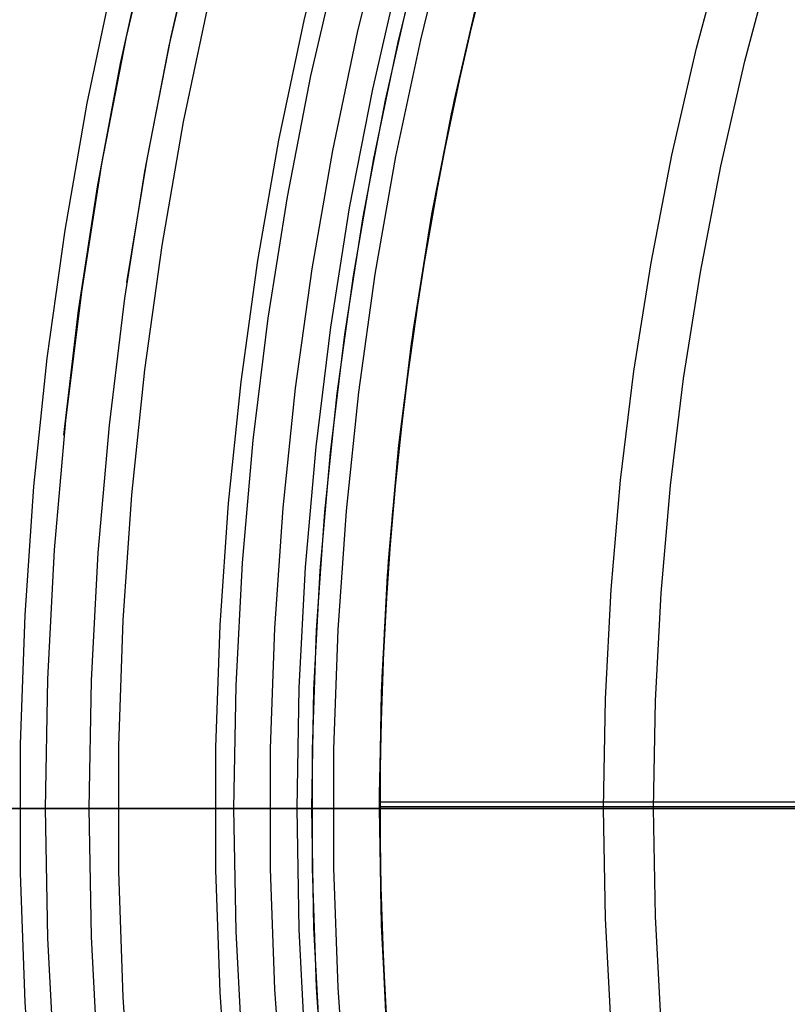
# Model space of a CAD drawing. Header units: millimetres. Extents: x 8926 to 10090, y -5004 to -3986.
# Tile 72 of 256: x 9479 to 9485, y -4355 to -4348. Entities that reach past the tile are written whole.
import ezdxf

# ---------------------------------------------------------------- set-up
doc = ezdxf.new("R2010")
doc.units = ezdxf.units.MM
for name, color, linetype in [('1', 7, 'Continuous'), ('COLOR EXT', 7, 'Continuous'), ('luz', 7, 'Continuous')]:
    doc.layers.add(name, color=color, linetype=linetype)
doc.layers.add('BLANCO METALICO', color=7, linetype='Continuous', true_color=0xededed)

msp = doc.modelspace()

# ---------------------------------------------------------------- linework, layer by layer
at = {"layer": '1', "color": 250, "true_color": 0x111111}
for p, q in [((9480.1462, -4346.8583, 98.6312), (9479.9305, -4347.7928, 98.6312)), ((9480.249, -4347.8605, 45.7922), (9480.4619, -4346.9371, 45.7922)), ((9480.2627, -4347.7914, 45.7922), (9480.4726, -4346.8914, 45.7922)), ((9479.8874, -4347.9907, 98.6312), (9480.0889, -4347.0854, 98.6312)), ((9481.4996, -4347.1958, 46.0441), (9481.2949, -4348.0828, 46.0441)), ((9481.7547, -4348.1805, 98.1904), (9481.9558, -4347.3095, 98.1904)), ((9479.9305, -4347.7928, 98.6312), (9479.7475, -4348.7342, 98.6312)), ((9480.0837, -4348.6981, 45.7922), (9480.2627, -4347.7914, 45.7922)), ((9480.0684, -4348.7908, 45.7922), (9480.249, -4347.8605, 45.7922)), ((9479.7167, -4348.9023, 98.6312), (9479.8874, -4347.9907, 98.6312)), ((9481.2949, -4348.0828, 46.0441), (9481.1212, -4348.9764, 46.0441)), ((9481.5842, -4349.058, 98.1904), (9481.7547, -4348.1805, 98.1904)), ((9479.7475, -4348.7342, 98.6312), (9479.5975, -4349.6814, 98.6312)), ((9479.9355, -4349.6103, 45.7922), (9480.0837, -4348.6981, 45.7922)), ((9479.9203, -4349.7268, 45.7922), (9480.0684, -4348.7908, 45.7922)), ((9479.5767, -4349.8192, 98.6312), (9479.7167, -4348.9023, 98.6312)), ((9481.1212, -4348.9764, 46.0441), (9480.9788, -4349.8755, 46.0441)), ((9481.4443, -4349.941, 98.1904), (9481.5842, -4349.058, 98.1904)), ((9479.5975, -4349.6814, 98.6312), (9479.4807, -4350.6333, 98.6312)), ((9479.805, -4350.6674, 45.7922), (9479.9203, -4349.7268, 45.7922)), ((9479.4678, -4350.7403, 98.6312), (9479.5767, -4349.8192, 98.6312)), ((9480.9788, -4349.8755, 46.0441), (9480.8679, -4350.7791, 46.0441)), ((9481.3354, -4350.8283, 98.1904), (9481.4443, -4349.941, 98.1904)), ((9479.4807, -4350.6333, 98.6312), (9479.3971, -4351.5887, 98.6312)), ((9479.7225, -4351.6115, 45.7922), (9479.805, -4350.6674, 45.7922)), ((9480.8679, -4350.7791, 46.0441), (9480.7885, -4351.686, 46.0441)), ((9481.2575, -4351.7188, 98.1904), (9481.3354, -4350.8283, 98.1904)), ((9479.3971, -4351.5887, 98.6312), (9479.3469, -4352.5464, 98.6312)), ((9479.673, -4352.5578, 45.7922), (9479.7225, -4351.6115, 45.7922)), ((9480.7885, -4351.686, 46.0441), (9480.7409, -4352.5951, 46.0441)), ((9481.2107, -4352.6115, 98.1904), (9481.2575, -4351.7188, 98.1904)), ((9479.3469, -4352.5464, 98.6312), (9479.3302, -4353.5053, 98.6312)), ((9479.6565, -4353.5053, 45.7922), (9479.673, -4352.5578, 45.7922)), ((9480.7409, -4352.5951, 46.0441), (9480.725, -4353.5053, 46.0441)), ((9481.1951, -4353.5053, 98.1904), (9481.2107, -4352.6115, 98.1904)), ((9479.6565, -4353.5053, 45.7922), (9438.8131, -4353.5053, 45.7922)), ((9479.3302, -4353.5053, 98.6312), (9463.7813, -4353.5053, 98.6312)), ((9479.3302, -4353.5053, 98.6312), (9479.3469, -4354.4642, 98.6312)), ((9479.4682, -4353.5053, 98.6289), (9479.3302, -4353.5053, 98.6312)), ((9479.6062, -4353.5053, 98.622), (9479.4682, -4353.5053, 98.6289)), ((9479.7438, -4353.5053, 98.6105), (9479.6062, -4353.5053, 98.622)), ((9479.6547, -4353.5053, 45.7922), (9479.7339, -4353.5053, 45.7935)), ((9479.673, -4354.4528, 45.7922), (9479.6565, -4353.5053, 45.7922)), ((9479.7339, -4353.5053, 45.7935), (9479.813, -4353.5053, 45.7974)), ((9479.881, -4353.5053, 98.5944), (9479.7438, -4353.5053, 98.6105)), ((9479.813, -4353.5053, 45.7974), (9479.892, -4353.5053, 45.804)), ((9480.0175, -4353.5053, 98.5738), (9479.881, -4353.5053, 98.5944)), ((9479.892, -4353.5053, 45.804), (9479.9707, -4353.5053, 45.8131)), ((9479.9707, -4353.5053, 45.8131), (9480.0491, -4353.5053, 45.8249)), ((9480.1533, -4353.5053, 98.5487), (9480.0175, -4353.5053, 98.5738)), ((9480.0491, -4353.5053, 45.8249), (9480.127, -4353.5053, 45.8393)), ((9480.127, -4353.5053, 45.8393), (9480.2044, -4353.5053, 45.8562)), ((9480.2882, -4353.5053, 98.5192), (9480.1533, -4353.5053, 98.5487)), ((9480.2044, -4353.5053, 45.8562), (9480.2812, -4353.5053, 45.8757)), ((9480.2812, -4353.5053, 45.8757), (9480.3573, -4353.5053, 45.8977)), ((9480.422, -4353.5053, 98.4851), (9480.2882, -4353.5053, 98.5192)), ((9480.3573, -4353.5053, 45.8977), (9480.4326, -4353.5053, 45.9222)), ((9480.5547, -4353.5053, 98.4466), (9480.422, -4353.5053, 98.4851)), ((9480.4326, -4353.5053, 45.9222), (9480.5071, -4353.5053, 45.9492)), ((9480.5071, -4353.5053, 45.9492), (9480.5807, -4353.5053, 45.9786)), ((9480.686, -4353.5053, 98.4038), (9480.5547, -4353.5053, 98.4466)), ((9480.5807, -4353.5053, 45.9786), (9480.6532, -4353.5053, 46.0105)), ((9480.6532, -4353.5053, 46.0105), (9480.7247, -4353.5053, 46.0447)), ((9480.8158, -4353.5053, 98.3566), (9480.686, -4353.5053, 98.4038)), ((9480.725, -4353.5053, 46.0441), (9480.7409, -4354.4155, 46.0441)), ((9480.9439, -4353.5053, 98.3052), (9480.8158, -4353.5053, 98.3566)), ((9481.0703, -4353.5053, 98.2495), (9480.9439, -4353.5053, 98.3052)), ((9481.1948, -4353.5053, 98.1897), (9481.0703, -4353.5053, 98.2495)), ((9481.2107, -4354.3991, 98.1904), (9481.1951, -4353.5053, 98.1904)), ((9479.7225, -4355.3992, 45.7922), (9479.673, -4354.4528, 45.7922)), ((9480.7409, -4354.4155, 46.0441), (9480.7885, -4355.3246, 46.0441)), ((9481.2575, -4355.2918, 98.1904), (9481.2107, -4354.3991, 98.1904)), ((9479.3469, -4354.4642, 98.6312), (9479.3971, -4355.4219, 98.6312))]:
    msp.add_line(p, q, dxfattribs=at)
at = {"layer": 'BLANCO METALICO', "color": 3, "true_color": 0x00ff00}
for p, q in [((9481.9438, -4347.8334, 218.114), (9482.1544, -4346.9786, 218.114)), ((9481.9438, -4347.8334, 218.114), (9482.1544, -4346.9786, 218.114)), ((9481.9438, -4347.8334, 220.9685), (9482.1544, -4346.9786, 220.9685)), ((9481.7629, -4348.6948, 218.114), (9481.9438, -4347.8334, 218.114)), ((9481.7629, -4348.6948, 218.114), (9481.9438, -4347.8334, 218.114)), ((9481.7629, -4348.6948, 220.9685), (9481.9438, -4347.8334, 220.9685)), ((9481.6118, -4349.5621, 218.114), (9481.7629, -4348.6948, 218.114)), ((9481.6118, -4349.5621, 218.114), (9481.7629, -4348.6948, 218.114)), ((9481.6118, -4349.5621, 220.9685), (9481.7629, -4348.6948, 220.9685)), ((9481.4907, -4350.434, 218.114), (9481.6118, -4349.5621, 218.114)), ((9481.4907, -4350.434, 218.114), (9481.6118, -4349.5621, 218.114)), ((9481.4907, -4350.434, 220.9685), (9481.6118, -4349.5621, 220.9685)), ((9481.3997, -4351.3096, 218.114), (9481.4907, -4350.434, 218.114)), ((9481.3997, -4351.3096, 218.114), (9481.4907, -4350.434, 218.114)), ((9481.3997, -4351.3096, 220.9685), (9481.4907, -4350.434, 220.9685)), ((9481.3391, -4352.1878, 218.114), (9481.3997, -4351.3096, 218.114)), ((9481.3391, -4352.1878, 218.114), (9481.3997, -4351.3096, 218.114)), ((9481.3391, -4352.1878, 220.9685), (9481.3997, -4351.3096, 220.9685)), ((9481.3088, -4353.0676, 218.114), (9481.3391, -4352.1878, 218.114)), ((9481.3088, -4353.0676, 218.114), (9481.3391, -4352.1878, 218.114)), ((9481.3088, -4353.0676, 220.9685), (9481.3391, -4352.1878, 220.9685)), ((9481.3089, -4353.9478, 218.114), (9481.3088, -4353.0676, 218.114)), ((9481.3089, -4353.9478, 218.114), (9481.3088, -4353.0676, 218.114)), ((9481.3089, -4353.9478, 220.9685), (9481.3088, -4353.0676, 220.9685)), ((9493.305, -4353.5053, 218.114), (9481.305, -4353.5053, 218.114)), ((9481.3393, -4354.8276, 218.114), (9481.3089, -4353.9478, 218.114)), ((9481.3393, -4354.8276, 218.114), (9481.3089, -4353.9478, 218.114)), ((9481.3393, -4354.8276, 220.9685), (9481.3089, -4353.9478, 220.9685)), ((9481.4001, -4355.7058, 218.114), (9481.3393, -4354.8276, 218.114)), ((9481.4001, -4355.7058, 218.114), (9481.3393, -4354.8276, 218.114)), ((9481.4001, -4355.7058, 220.9685), (9481.3393, -4354.8276, 220.9685))]:
    msp.add_line(p, q, dxfattribs=at)
at = {"layer": 'BLANCO METALICO'}
for p, q in [((9482.1104, -4347.8164, 247.3632), (9482.3235, -4346.9598, 247.3632)), ((9482.6529, -4347.0505, 251.5104), (9482.4429, -4347.8953, 251.5104)), ((9484.1522, -4347.8777, 247.3632), (9484.3616, -4347.0933, 247.3632)), ((9484.5113, -4347.9725, 251.5104), (9484.717, -4347.2012, 251.5104)), ((9481.8501, -4348.261, 219.1163), (9482.046, -4347.4028, 219.1163)), ((9482.5315, -4347.5224, 219.9163), (9482.3394, -4348.3638, 219.9163)), ((9482.3394, -4348.3638, 219.6163), (9482.5315, -4347.5224, 219.6163)), ((9481.9273, -4348.6799, 247.3632), (9482.1104, -4347.8164, 247.3632)), ((9482.4429, -4347.8953, 251.5104), (9482.2623, -4348.7468, 251.5104)), ((9483.9702, -4348.6689, 247.3632), (9484.1522, -4347.8777, 247.3632)), ((9484.3325, -4348.7504, 251.5104), (9484.5113, -4347.9725, 251.5104)), ((9481.684, -4349.1254, 219.1163), (9481.8501, -4348.261, 219.1163)), ((9482.3394, -4348.3638, 219.9163), (9482.1766, -4349.2113, 219.9163)), ((9482.1766, -4349.2113, 219.6163), (9482.3394, -4348.3638, 219.6163)), ((9481.7743, -4349.5492, 247.3632), (9481.9273, -4348.6799, 247.3632)), ((9483.8158, -4349.466, 247.3632), (9483.9702, -4348.6689, 247.3632)), ((9482.2623, -4348.7468, 251.5104), (9482.1116, -4349.6041, 251.5104)), ((9484.1809, -4349.5341, 251.5104), (9484.3325, -4348.7504, 251.5104)), ((9481.5478, -4349.9951, 219.1163), (9481.684, -4349.1254, 219.1163)), ((9482.1766, -4349.2113, 219.9163), (9482.043, -4350.064, 219.9163)), ((9482.043, -4350.064, 219.6163), (9482.1766, -4349.2113, 219.6163)), ((9483.6892, -4350.268, 247.3632), (9483.8158, -4349.466, 247.3632)), ((9481.6517, -4350.4234, 247.3632), (9481.7743, -4349.5492, 247.3632)), ((9484.0566, -4350.3226, 251.5104), (9484.1809, -4349.5341, 251.5104)), ((9482.1116, -4349.6041, 251.5104), (9481.9907, -4350.4661, 251.5104)), ((9481.4417, -4350.869, 219.1163), (9481.5478, -4349.9951, 219.1163)), ((9482.043, -4350.064, 219.9163), (9481.939, -4350.9207, 219.9163)), ((9481.939, -4350.9207, 219.6163), (9482.043, -4350.064, 219.6163)), ((9483.5906, -4351.0739, 247.3632), (9483.6892, -4350.268, 247.3632)), ((9483.9597, -4351.1149, 251.5104), (9484.0566, -4350.3226, 251.5104)), ((9481.5597, -4351.3012, 247.3632), (9481.6517, -4350.4234, 247.3632)), ((9481.9907, -4350.4661, 251.5104), (9481.8999, -4351.3318, 251.5104)), ((9481.3658, -4351.746, 219.1163), (9481.4417, -4350.869, 219.1163)), ((9481.939, -4350.9207, 219.9163), (9481.8646, -4351.7805, 219.9163)), ((9481.8646, -4351.7805, 219.6163), (9481.939, -4350.9207, 219.6163)), ((9483.5201, -4351.8827, 247.3632), (9483.5906, -4351.0739, 247.3632)), ((9483.8905, -4351.9101, 251.5104), (9483.9597, -4351.1149, 251.5104)), ((9481.4982, -4352.1818, 247.3632), (9481.5597, -4351.3012, 247.3632)), ((9481.8999, -4351.3318, 251.5104), (9481.8394, -4352.2002, 251.5104)), ((9481.3202, -4352.6251, 219.1163), (9481.3658, -4351.746, 219.1163)), ((9481.8646, -4351.7805, 219.9163), (9481.8199, -4352.6424, 219.9163)), ((9481.8199, -4352.6424, 219.6163), (9481.8646, -4351.7805, 219.6163)), ((9483.4778, -4352.6935, 247.3632), (9483.5201, -4351.8827, 247.3632)), ((9483.8489, -4352.7072, 251.5104), (9483.8905, -4351.9101, 251.5104)), ((9481.4675, -4353.064, 247.3632), (9481.4982, -4352.1818, 247.3632)), ((9481.8394, -4352.2002, 251.5104), (9481.8091, -4353.0701, 251.5104)), ((9481.305, -4353.5053, 219.1163), (9481.3202, -4352.6251, 219.1163)), ((9481.8199, -4352.6424, 219.9163), (9481.805, -4353.5053, 219.9163)), ((9481.805, -4353.5053, 219.6163), (9481.8199, -4352.6424, 219.6163)), ((9483.4636, -4353.5053, 247.3632), (9483.4778, -4352.6935, 247.3632)), ((9483.835, -4353.5053, 251.5104), (9483.8489, -4352.7072, 251.5104)), ((9481.4675, -4353.9467, 247.3632), (9481.4675, -4353.064, 247.3632)), ((9481.8091, -4353.0701, 251.5104), (9481.8091, -4353.9405, 251.5104)), ((9481.305, -4353.5053, 219.1163), (9408.605, -4353.5053, 219.1163)), ((9408.605, -4353.5053, 219.9163), (9481.805, -4353.5053, 219.9163)), ((9481.3221, -4353.5053, 219.1166), (9481.305, -4353.5053, 219.1163)), ((9481.3202, -4354.3855, 219.1163), (9481.305, -4353.5053, 219.1163)), ((9481.3391, -4353.5053, 219.1174), (9481.3221, -4353.5053, 219.1166)), ((9481.3562, -4353.5053, 219.1189), (9481.3391, -4353.5053, 219.1174)), ((9481.3731, -4353.5053, 219.1209), (9481.3562, -4353.5053, 219.1189)), ((9481.39, -4353.5053, 219.1235), (9481.3731, -4353.5053, 219.1209)), ((9481.4068, -4353.5053, 219.1267), (9481.39, -4353.5053, 219.1235)), ((9481.4234, -4353.5053, 219.1305), (9481.4068, -4353.5053, 219.1267)), ((9481.4399, -4353.5053, 219.1348), (9481.4234, -4353.5053, 219.1305)), ((9481.4563, -4353.5053, 219.1397), (9481.4399, -4353.5053, 219.1348)), ((9481.4725, -4353.5053, 219.1451), (9481.4563, -4353.5053, 219.1397)), ((9481.4731, -4353.5053, 248.0554), (9481.4642, -4353.5053, 247.1871)), ((9481.4642, -4353.5053, 247.1871), (9481.4852, -4353.5053, 246.319)), ((9481.4885, -4353.5053, 219.1511), (9481.4725, -4353.5053, 219.1451)), ((9481.5117, -4353.5053, 248.9229), (9481.4731, -4353.5053, 248.0554)), ((9481.4852, -4353.5053, 246.319), (9481.5358, -4353.5053, 245.4521)), ((9481.5042, -4353.5053, 219.1577), (9481.4885, -4353.5053, 219.1511)), ((9481.5198, -4353.5053, 219.1647), (9481.5042, -4353.5053, 219.1577)), ((9481.58, -4353.5053, 249.7886), (9481.5117, -4353.5053, 248.9229)), ((9481.5351, -4353.5053, 219.1723), (9481.5198, -4353.5053, 219.1647)), ((9481.5501, -4353.5053, 219.1804), (9481.5351, -4353.5053, 219.1723)), ((9481.5358, -4353.5053, 245.4521), (9481.6161, -4353.5053, 244.5875)), ((9481.5648, -4353.5053, 219.189), (9481.5501, -4353.5053, 219.1804)), ((9481.5793, -4353.5053, 219.1982), (9481.5648, -4353.5053, 219.189)), ((9481.5934, -4353.5053, 219.2078), (9481.5793, -4353.5053, 219.1982)), ((9481.6779, -4353.5053, 250.6514), (9481.58, -4353.5053, 249.7886)), ((9481.6071, -4353.5053, 219.2179), (9481.5934, -4353.5053, 219.2078)), ((9481.6206, -4353.5053, 219.2284), (9481.6071, -4353.5053, 219.2179)), ((9481.6161, -4353.5053, 244.5875), (9481.726, -4353.5053, 243.7261)), ((9481.6336, -4353.5053, 219.2394), (9481.6206, -4353.5053, 219.2284)), ((9481.6463, -4353.5053, 219.2508), (9481.6336, -4353.5053, 219.2394)), ((9481.6586, -4353.5053, 219.2627), (9481.6463, -4353.5053, 219.2508)), ((9481.6704, -4353.5053, 219.275), (9481.6586, -4353.5053, 219.2627)), ((9481.6819, -4353.5053, 219.2877), (9481.6704, -4353.5053, 219.275)), ((9481.8053, -4353.5053, 251.5104), (9481.6779, -4353.5053, 250.6514)), ((9481.6929, -4353.5053, 219.3007), (9481.6819, -4353.5053, 219.2877)), ((9481.7034, -4353.5053, 219.3141), (9481.6929, -4353.5053, 219.3007)), ((9481.7135, -4353.5053, 219.3279), (9481.7034, -4353.5053, 219.3141)), ((9481.7231, -4353.5053, 219.342), (9481.7135, -4353.5053, 219.3279)), ((9481.7322, -4353.5053, 219.3565), (9481.7231, -4353.5053, 219.342)), ((9481.726, -4353.5053, 243.7261), (9481.8653, -4353.5053, 242.869)), ((9481.7409, -4353.5053, 219.3712), (9481.7322, -4353.5053, 219.3565)), ((9481.749, -4353.5053, 219.3862), (9481.7409, -4353.5053, 219.3712)), ((9481.7566, -4353.5053, 219.4015), (9481.749, -4353.5053, 219.3862)), ((9481.7636, -4353.5053, 219.4171), (9481.7566, -4353.5053, 219.4015)), ((9481.7702, -4353.5053, 219.4328), (9481.7636, -4353.5053, 219.4171)), ((9481.7762, -4353.5053, 219.4488), (9481.7702, -4353.5053, 219.4328)), ((9481.7816, -4353.5053, 219.465), (9481.7762, -4353.5053, 219.4488)), ((9481.7865, -4353.5053, 219.4814), (9481.7816, -4353.5053, 219.465)), ((9481.7908, -4353.5053, 219.4979), (9481.7865, -4353.5053, 219.4814)), ((9481.7946, -4353.5053, 219.5145), (9481.7908, -4353.5053, 219.4979)), ((9481.7978, -4353.5053, 219.5313), (9481.7946, -4353.5053, 219.5145)), ((9481.8004, -4353.5053, 219.5482), (9481.7978, -4353.5053, 219.5313)), ((9481.8024, -4353.5053, 219.5651), (9481.8004, -4353.5053, 219.5482)), ((9481.8039, -4353.5053, 219.5821), (9481.8024, -4353.5053, 219.5651)), ((9481.8047, -4353.5053, 219.5992), (9481.8039, -4353.5053, 219.5821)), ((9481.805, -4353.5053, 219.6163), (9481.8047, -4353.5053, 219.5992)), ((9481.805, -4353.5053, 219.9163), (9481.805, -4353.5053, 219.6163)), ((9481.805, -4353.5053, 219.9163), (9481.8199, -4354.3682, 219.9163)), ((9481.8199, -4354.3682, 219.6163), (9481.805, -4353.5053, 219.6163)), ((9481.8053, -4353.5053, 251.5104), (9483.835, -4353.5053, 251.5104)), ((9481.8653, -4353.5053, 242.869), (9482.0339, -4353.5053, 242.0172)), ((9482.0339, -4353.5053, 242.0172), (9482.2316, -4353.5053, 241.1717)), ((9482.2316, -4353.5053, 241.1717), (9482.4582, -4353.5053, 240.3334)), ((9482.4582, -4353.5053, 240.3334), (9482.7133, -4353.5053, 239.5034)), ((9482.7133, -4353.5053, 239.5034), (9482.9968, -4353.5053, 238.6826)), ((9482.9968, -4353.5053, 238.6826), (9483.3081, -4353.5053, 237.872)), ((9483.3081, -4353.5053, 237.872), (9483.6471, -4353.5053, 237.0725)), ((9483.4778, -4354.3171, 247.3632), (9483.4636, -4353.5053, 247.3632)), ((9483.4818, -4353.5053, 248.2845), (9483.4639, -4353.5053, 247.4727)), ((9483.4639, -4353.5053, 247.4727), (9483.4742, -4353.5053, 246.6609)), ((9483.4742, -4353.5053, 246.6609), (9483.5127, -4353.5053, 245.8499)), ((9483.528, -4353.5053, 249.095), (9483.4818, -4353.5053, 248.2845)), ((9483.5127, -4353.5053, 245.8499), (9483.5795, -4353.5053, 245.0407)), ((9483.6023, -4353.5053, 249.9036), (9483.528, -4353.5053, 249.095)), ((9483.5795, -4353.5053, 245.0407), (9483.6743, -4353.5053, 244.2344)), ((9483.7047, -4353.5053, 250.709), (9483.6023, -4353.5053, 249.9036)), ((9483.6471, -4353.5053, 237.0725), (9484.0133, -4353.5053, 236.2851)), ((9483.6743, -4353.5053, 244.2344), (9483.7971, -4353.5053, 243.4318)), ((9483.835, -4353.5053, 251.5104), (9483.7047, -4353.5053, 250.709)), ((9483.7971, -4353.5053, 243.4318), (9483.9477, -4353.5053, 242.634)), ((9483.8489, -4354.3034, 251.5104), (9483.835, -4353.5053, 251.5104)), ((9483.9477, -4353.5053, 242.634), (9484.126, -4353.5053, 241.8419)), ((9484.0133, -4353.5053, 236.2851), (9484.4062, -4353.5053, 235.5108)), ((9484.126, -4353.5053, 241.8419), (9484.3318, -4353.5053, 241.0565)), ((9484.3318, -4353.5053, 241.0565), (9484.5647, -4353.5053, 240.2787)), ((9484.4062, -4353.5053, 235.5108), (9484.8254, -4353.5053, 234.7503)), ((9484.5647, -4353.5053, 240.2787), (9484.8246, -4353.5053, 239.5095)), ((9484.8246, -4353.5053, 239.5095), (9485.111, -4353.5053, 238.7498)), ((9481.8091, -4353.9405, 251.5104), (9481.8394, -4354.8105, 251.5104)), ((9481.4982, -4354.8288, 247.3632), (9481.4675, -4353.9467, 247.3632)), ((9483.8905, -4355.1005, 251.5104), (9483.8489, -4354.3034, 251.5104)), ((9481.8199, -4354.3682, 219.9163), (9481.8646, -4355.2301, 219.9163)), ((9481.8646, -4355.2301, 219.6163), (9481.8199, -4354.3682, 219.6163)), ((9483.5201, -4355.1279, 247.3632), (9483.4778, -4354.3171, 247.3632)), ((9481.3658, -4355.2646, 219.1163), (9481.3202, -4354.3855, 219.1163)), ((9481.8394, -4354.8105, 251.5104), (9481.8999, -4355.6788, 251.5104)), ((9481.5597, -4355.7094, 247.3632), (9481.4982, -4354.8288, 247.3632))]:
    msp.add_line(p, q, dxfattribs=at)
at = {"layer": 'COLOR EXT', "color": 30, "true_color": 0xff8d00}
for p, q in [((9482.3598, -4348.2601, 16.2621), (9482.555, -4347.4197, 16.2621)), ((9482.3598, -4348.2601, 19.7621), (9482.555, -4347.4197, 19.7621)), ((9482.555, -4347.4197, 18.0121), (9482.3598, -4348.2601, 18.0121)), ((9482.1937, -4349.1068, 16.2621), (9482.3598, -4348.2601, 16.2621)), ((9482.1937, -4349.1068, 19.7621), (9482.3598, -4348.2601, 19.7621)), ((9482.3598, -4348.2601, 18.0121), (9482.1937, -4349.1068, 18.0121)), ((9482.0568, -4349.9587, 16.2621), (9482.1937, -4349.1068, 16.2621)), ((9482.0568, -4349.9587, 19.7621), (9482.1937, -4349.1068, 19.7621)), ((9482.1937, -4349.1068, 18.0121), (9482.0568, -4349.9587, 18.0121)), ((9481.9495, -4350.8148, 16.2621), (9482.0568, -4349.9587, 16.2621)), ((9481.9495, -4350.8148, 19.7621), (9482.0568, -4349.9587, 19.7621)), ((9482.0568, -4349.9587, 18.0121), (9481.9495, -4350.8148, 18.0121)), ((9481.8718, -4351.6741, 16.2621), (9481.9495, -4350.8148, 16.2621)), ((9481.8718, -4351.6741, 19.7621), (9481.9495, -4350.8148, 19.7621)), ((9481.9495, -4350.8148, 18.0121), (9481.8718, -4351.6741, 18.0121)), ((9481.8238, -4352.5356, 16.2621), (9481.8718, -4351.6741, 16.2621)), ((9481.8238, -4352.5356, 19.7621), (9481.8718, -4351.6741, 19.7621)), ((9481.8718, -4351.6741, 18.0121), (9481.8238, -4352.5356, 18.0121)), ((9481.8055, -4353.3982, 16.2621), (9481.8238, -4352.5356, 16.2621)), ((9481.8055, -4353.3982, 19.7621), (9481.8238, -4352.5356, 19.7621)), ((9481.8238, -4352.5356, 18.0121), (9481.8055, -4353.3982, 18.0121)), ((9481.817, -4354.2609, 16.2621), (9481.8055, -4353.3982, 16.2621)), ((9481.817, -4354.2609, 19.7621), (9481.8055, -4353.3982, 19.7621)), ((9481.8055, -4353.3982, 18.0121), (9481.817, -4354.2609, 18.0121)), ((9501.8053, -4353.4583, 19.7621), (9481.8053, -4353.4583, 19.7621)), ((9539.7988, -4353.492, 16.2621), (9481.8053, -4353.492, 16.2621)), ((9481.8053, -4353.4962, 16.2621), (9481.8053, -4353.4962, 19.7621)), ((9481.8583, -4355.1228, 16.2621), (9481.817, -4354.2609, 16.2621)), ((9481.8583, -4355.1228, 19.7621), (9481.817, -4354.2609, 19.7621)), ((9481.817, -4354.2609, 18.0121), (9481.8583, -4355.1228, 18.0121))]:
    msp.add_line(p, q, dxfattribs=at)
at = {"layer": 'luz', "color": 7, "true_color": 0xffffff}
for p, q in [((9481.2467, -4347.6717, -20.1197), (9481.4633, -4346.793, -20.1197)), ((9481.853, -4346.8962, -20.0832), (9481.6398, -4347.7614, -20.0832)), ((9479.8346, -4347.3494, -20.4331), (9479.6382, -4348.284, -20.4331)), ((9480.5433, -4347.5112, -20.1197), (9480.3521, -4348.4212, -20.1197)), ((9481.0606, -4348.5574, -20.1197), (9481.2467, -4347.6717, -20.1197)), ((9481.6398, -4347.7614, -20.0832), (9481.4565, -4348.6335, -20.0832)), ((9479.6382, -4348.284, -20.4331), (9479.4741, -4349.2248, -20.4331)), ((9480.3521, -4348.4212, -20.1197), (9480.1924, -4349.3373, -20.1197)), ((9480.9051, -4349.4489, -20.1197), (9481.0606, -4348.5574, -20.1197)), ((9481.4565, -4348.6335, -20.0832), (9481.3035, -4349.5113, -20.0832)), ((9479.4741, -4349.2248, -20.4331), (9479.3427, -4350.1707, -20.4331)), ((9480.1924, -4349.3373, -20.1197), (9480.0644, -4350.2584, -20.1197)), ((9480.7806, -4350.3453, -20.1197), (9480.9051, -4349.4489, -20.1197)), ((9481.3035, -4349.5113, -20.0832), (9481.1808, -4350.3939, -20.0832)), ((9479.3427, -4350.1707, -20.4331), (9479.2439, -4351.1206, -20.4331)), ((9480.0644, -4350.2584, -20.1197), (9479.9682, -4351.1833, -20.1197)), ((9480.687, -4351.2455, -20.1197), (9480.7806, -4350.3453, -20.1197)), ((9481.1808, -4350.3939, -20.0832), (9481.0887, -4351.2802, -20.0832)), ((9479.2439, -4351.1206, -20.4331), (9479.178, -4352.0734, -20.4331)), ((9479.9682, -4351.1833, -20.1197), (9479.9041, -4352.111, -20.1197)), ((9480.6246, -4352.1483, -20.1197), (9480.687, -4351.2455, -20.1197)), ((9481.0887, -4351.2802, -20.0832), (9481.0272, -4352.1692, -20.0832)), ((9479.178, -4352.0734, -20.4331), (9479.1451, -4353.0278, -20.4331)), ((9479.9041, -4352.111, -20.1197), (9479.872, -4353.0403, -20.1197)), ((9480.5933, -4353.0528, -20.1197), (9480.6246, -4352.1483, -20.1197)), ((9481.0272, -4352.1692, -20.0832), (9480.9965, -4353.0598, -20.0832)), ((9479.1451, -4353.0278, -20.4331), (9479.1451, -4353.9828, -20.4331)), ((9479.872, -4353.0403, -20.1197), (9479.872, -4353.9703, -20.1197)), ((9480.5933, -4353.9578, -20.1197), (9480.5933, -4353.0528, -20.1197)), ((9480.9965, -4353.0598, -20.0832), (9480.9965, -4353.9508, -20.0832)), ((9474.2242, -4353.5053, -16.0591), (9480.6936, -4353.5053, -15.0451)), ((9479.141, -4353.5053, -20.4331), (9479.0856, -4353.5053, -20.4897)), ((9479.141, -4353.5053, -20.4331), (9479.1647, -4353.5053, -20.4088)), ((9479.1647, -4353.5053, -20.4088), (9479.1892, -4353.5053, -20.3854)), ((9479.1892, -4353.5053, -20.3854), (9479.2145, -4353.5053, -20.3628)), ((9479.2145, -4353.5053, -20.3628), (9479.2405, -4353.5053, -20.3411)), ((9479.2405, -4353.5053, -20.3411), (9479.2673, -4353.5053, -20.3202)), ((9479.2673, -4353.5053, -20.3202), (9479.2947, -4353.5053, -20.3003)), ((9479.2947, -4353.5053, -20.3003), (9479.3228, -4353.5053, -20.2814)), ((9479.3228, -4353.5053, -20.2814), (9479.3516, -4353.5053, -20.2634)), ((9479.3516, -4353.5053, -20.2634), (9479.3809, -4353.5053, -20.2463)), ((9479.3809, -4353.5053, -20.2463), (9479.4108, -4353.5053, -20.2303)), ((9479.4108, -4353.5053, -20.2303), (9479.4412, -4353.5053, -20.2153)), ((9479.4412, -4353.5053, -20.2153), (9479.4721, -4353.5053, -20.2014)), ((9479.4721, -4353.5053, -20.2014), (9479.5035, -4353.5053, -20.1885)), ((9479.5035, -4353.5053, -20.1885), (9479.5353, -4353.5053, -20.1767)), ((9479.5353, -4353.5053, -20.1767), (9479.5674, -4353.5053, -20.1659)), ((9479.5674, -4353.5053, -20.1659), (9479.6, -4353.5053, -20.1563)), ((9479.6, -4353.5053, -20.1563), (9479.6328, -4353.5053, -20.1478)), ((9479.6328, -4353.5053, -20.1478), (9479.6659, -4353.5053, -20.1403)), ((9479.6659, -4353.5053, -20.1403), (9479.6992, -4353.5053, -20.1341)), ((9479.6992, -4353.5053, -20.1341), (9479.7327, -4353.5053, -20.1289)), ((9479.7327, -4353.5053, -20.1289), (9479.7664, -4353.5053, -20.1249)), ((9479.7664, -4353.5053, -20.1249), (9479.8002, -4353.5053, -20.122)), ((9479.8002, -4353.5053, -20.122), (9479.834, -4353.5053, -20.1203)), ((9479.834, -4353.5053, -20.1203), (9479.8679, -4353.5053, -20.1197)), ((9479.8679, -4353.5053, -20.1197), (9480.5894, -4353.5053, -20.1197)), ((9480.6906, -4353.5053, -20.1157), (9480.5894, -4353.5053, -20.1197)), ((9480.7916, -4353.5053, -20.1083), (9480.6906, -4353.5053, -20.1157)), ((9480.6936, -4353.5053, -15.0451), (9487.1942, -4353.5053, -14.2551)), ((9480.8923, -4353.5053, -20.0975), (9480.7916, -4353.5053, -20.1083)), ((9480.9926, -4353.5053, -20.0832), (9480.8923, -4353.5053, -20.0975)), ((9480.9926, -4353.5053, -20.0832), (9486.1235, -4353.5053, -19.3578)), ((9479.1451, -4353.9828, -20.4331), (9479.178, -4354.9372, -20.4331)), ((9479.872, -4353.9703, -20.1197), (9479.9041, -4354.8996, -20.1197)), ((9480.6246, -4354.8623, -20.1197), (9480.5933, -4353.9578, -20.1197)), ((9480.9965, -4353.9508, -20.0832), (9481.0272, -4354.8414, -20.0832)), ((9480.687, -4355.7651, -20.1197), (9480.6246, -4354.8623, -20.1197)), ((9481.0272, -4354.8414, -20.0832), (9481.0887, -4355.7304, -20.0832)), ((9479.178, -4354.9372, -20.4331), (9479.2439, -4355.89, -20.4331)), ((9479.9041, -4354.8996, -20.1197), (9479.9682, -4355.8273, -20.1197))]:
    msp.add_line(p, q, dxfattribs=at)

doc.saveas('drawing.dxf')
